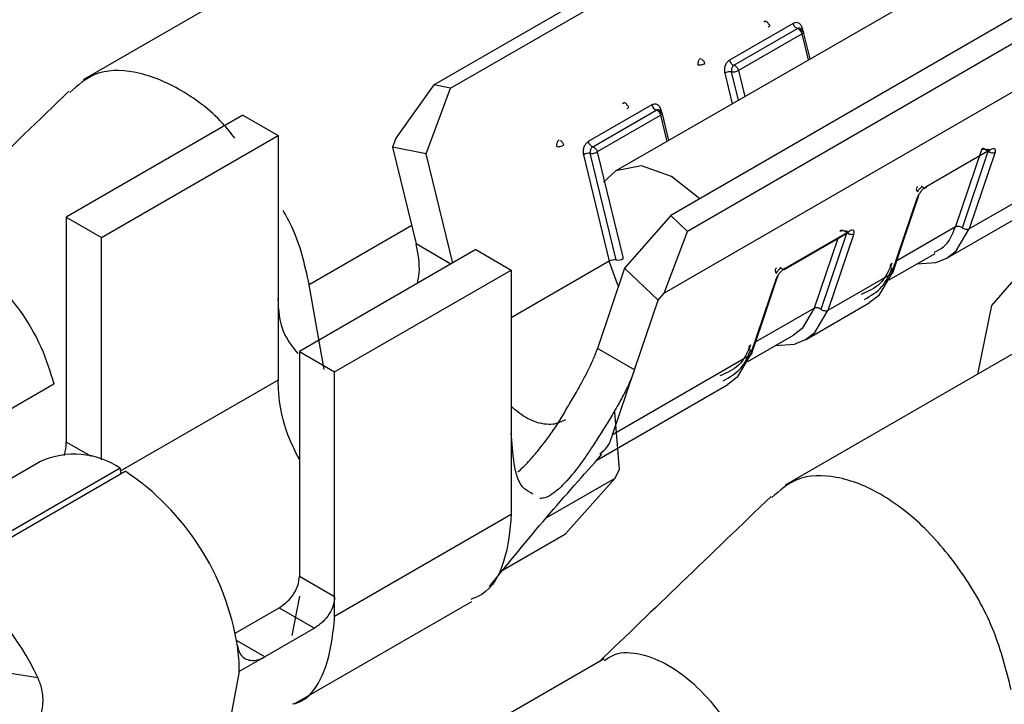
# Model space of a CAD drawing. Extents: x 897.4 to 914.4, y -8.5 to 2.5.
# Tile 21 of 36: x 906.2952 to 906.344, y -3.2262 to -3.1923. Entities that reach past the tile are written whole.
import ezdxf

# ---------------------------------------------------------------- set-up
doc = ezdxf.new("R2010")
doc.units = 0
doc.header["$LTSCALE"] = 4
doc.header["$MEASUREMENT"] = 0
doc.layers.get('0').update_dxf_attribs({"linetype": 'CONTINUOUS'})

msp = doc.modelspace()

# ---------------------------------------------------------------- linework, layer by layer
at = {"color": 7, "linetype": 'Continuous', "lineweight": 25}
for p, q in [((906.366527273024, -3.175660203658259), (906.324769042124, -3.199766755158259)), ((906.315742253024, -3.195502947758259), (906.336743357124, -3.18337929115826)), ((906.316574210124, -3.195669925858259), (906.337575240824, -3.183546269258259)), ((906.312383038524, -3.187161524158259), (906.2983650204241, -3.19525394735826)), ((906.348487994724, -3.189846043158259), (906.327486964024, -3.201969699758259)), ((906.349319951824, -3.19063961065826), (906.3283188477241, -3.202763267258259)), ((906.351197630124, -3.191950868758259), (906.327165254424, -3.205824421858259)), ((906.333552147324, -3.19245290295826), (906.330402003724, -3.19427143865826)), ((906.332163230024, -3.192397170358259), (906.332108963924, -3.19237579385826)), ((906.330622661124, -3.19452832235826), (906.333772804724, -3.192709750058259)), ((906.333993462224, -3.192966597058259), (906.3308432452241, -3.194785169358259)), ((906.333827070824, -3.19273112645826), (906.333772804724, -3.192709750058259)), ((906.334392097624, -3.194211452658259), (906.334055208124, -3.19282403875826)), ((906.315742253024, -3.195502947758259), (906.313864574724, -3.19814610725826)), ((906.316574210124, -3.195669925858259), (906.315742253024, -3.195502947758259)), ((906.315366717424, -3.198914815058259), (906.316574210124, -3.195669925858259)), ((906.325162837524, -3.196438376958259), (906.325108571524, -3.19641700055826)), ((906.326551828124, -3.196494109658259), (906.323401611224, -3.198312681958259)), ((906.323622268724, -3.198569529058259), (906.326772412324, -3.196750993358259)), ((906.326772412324, -3.196750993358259), (906.326826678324, -3.196772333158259)), ((906.327391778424, -3.198252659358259), (906.327054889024, -3.196865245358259)), ((906.306279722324, -3.197000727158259), (906.297529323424, -3.20205227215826)), ((906.306279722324, -3.197000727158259), (906.308029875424, -3.198011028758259)), ((906.326993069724, -3.197007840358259), (906.323842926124, -3.19882637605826)), ((906.299279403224, -3.203062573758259), (906.308029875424, -3.198011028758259)), ((906.308029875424, -3.198011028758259), (906.308029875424, -3.206094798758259)), ((906.313864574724, -3.19814610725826), (906.313702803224, -3.198580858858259)), ((906.315366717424, -3.198914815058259), (906.313702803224, -3.198580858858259)), ((906.313702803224, -3.198580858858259), (906.314869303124, -3.203384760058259)), ((906.316681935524, -3.204331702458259), (906.315366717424, -3.198914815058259)), ((906.324785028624, -3.204180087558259), (906.323501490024, -3.19889402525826)), ((906.323842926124, -3.19882637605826), (906.325126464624, -3.204112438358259)), ((906.3433244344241, -3.19872088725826), (906.340174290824, -3.20053942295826)), ((906.342883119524, -3.198725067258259), (906.3415995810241, -3.202529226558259)), ((906.341941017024, -3.202586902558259), (906.343224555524, -3.198782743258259)), ((906.349107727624, -3.198704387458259), (906.342282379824, -3.20264457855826)), ((906.343565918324, -3.198840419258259), (906.342282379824, -3.20264457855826)), ((906.3231601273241, -3.198961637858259), (906.324443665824, -3.204247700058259)), ((906.341173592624, -3.20409120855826), (906.348024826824, -3.200136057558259)), ((906.339899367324, -3.20050026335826), (906.3399536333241, -3.200541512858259)), ((906.338432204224, -3.20486724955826), (906.339715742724, -3.20106309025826)), ((906.339015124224, -3.203261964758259), (906.3397838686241, -3.200983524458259)), ((906.297529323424, -3.20205227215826), (906.297529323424, -3.21320999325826)), ((906.297529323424, -3.20205227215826), (906.299279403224, -3.203062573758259)), ((906.327486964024, -3.201969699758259), (906.325194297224, -3.204588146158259)), ((906.3283188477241, -3.202763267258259), (906.327486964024, -3.201969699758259)), ((906.327165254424, -3.205824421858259), (906.3283188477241, -3.202763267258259)), ((906.3363240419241, -3.202762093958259), (906.333173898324, -3.20458062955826)), ((906.334791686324, -3.203677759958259), (906.336281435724, -3.202817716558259)), ((906.299279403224, -3.214086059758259), (906.299279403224, -3.203062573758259)), ((906.336565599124, -3.202881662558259), (906.335282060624, -3.20668578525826)), ((906.338491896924, -3.20481265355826), (906.339015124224, -3.203261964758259)), ((906.317830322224, -3.20366874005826), (906.309079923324, -3.208720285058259)), ((906.317830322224, -3.20366874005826), (906.319580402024, -3.20467904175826)), ((906.333113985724, -3.204646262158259), (906.334791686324, -3.203677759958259)), ((906.338313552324, -3.20517073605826), (906.340593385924, -3.203854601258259)), ((906.310830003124, -3.209730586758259), (906.319580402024, -3.20467904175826)), ((906.319580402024, -3.20467904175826), (906.319580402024, -3.212762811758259)), ((906.325194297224, -3.204588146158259), (906.323850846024, -3.208569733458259)), ((906.326858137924, -3.206175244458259), (906.325194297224, -3.204588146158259)), ((906.332898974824, -3.204541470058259), (906.332953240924, -3.204582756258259)), ((906.3327153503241, -3.20510433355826), (906.331431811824, -3.208908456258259)), ((906.332014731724, -3.20730317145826), (906.332783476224, -3.20502473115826)), ((906.338432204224, -3.20486724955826), (906.335282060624, -3.20668578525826)), ((906.310316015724, -3.209613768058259), (906.309565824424, -3.205410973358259)), ((906.308029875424, -3.206094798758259), (906.308029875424, -3.210136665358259)), ((906.325691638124, -3.209632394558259), (906.326858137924, -3.206175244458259)), ((906.326858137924, -3.206175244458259), (906.327165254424, -3.205824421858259)), ((906.334173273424, -3.208132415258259), (906.337323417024, -3.206313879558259)), ((906.331491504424, -3.208853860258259), (906.332014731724, -3.20730317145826)), ((906.347181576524, -3.207250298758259), (906.333163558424, -3.215342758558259)), ((906.331313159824, -3.209211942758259), (906.333575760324, -3.20790578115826)), ((906.325691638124, -3.209632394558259), (906.323850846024, -3.208569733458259)), ((906.309079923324, -3.208720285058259), (906.310830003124, -3.209730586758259)), ((906.309079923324, -3.208720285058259), (906.309079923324, -3.21987800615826)), ((906.331431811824, -3.208908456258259), (906.324606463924, -3.21284864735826)), ((906.324606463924, -3.21284864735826), (906.325691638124, -3.209632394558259)), ((906.310830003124, -3.220888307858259), (906.310830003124, -3.209730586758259)), ((906.290084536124, -3.21425949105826), (906.2969098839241, -3.210319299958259)), ((906.3238206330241, -3.214108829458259), (906.330323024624, -3.210355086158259)), ((906.324942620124, -3.214575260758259), (906.324716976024, -3.211728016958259)), ((906.319580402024, -3.212762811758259), (906.319580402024, -3.21680467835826)), ((906.296246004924, -3.214176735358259), (906.290762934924, -3.21734205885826)), ((906.300203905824, -3.214510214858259), (906.291928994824, -3.21928716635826)), ((906.300203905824, -3.214510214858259), (906.300209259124, -3.21479701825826)), ((906.291928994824, -3.21957708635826), (906.300454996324, -3.214655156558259)), ((906.3247101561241, -3.215016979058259), (906.321298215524, -3.216986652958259)), ((906.322271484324, -3.217764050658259), (906.3247101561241, -3.215016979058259)), ((906.3247101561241, -3.215016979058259), (906.324942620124, -3.214575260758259)), ((906.319580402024, -3.21680467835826), (906.310830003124, -3.221856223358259)), ((906.3191820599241, -3.21954756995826), (906.322271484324, -3.217764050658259)), ((906.310830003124, -3.220888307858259), (906.309079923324, -3.21987800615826)), ((906.309079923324, -3.220845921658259), (906.308706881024, -3.222796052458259)), ((906.310830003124, -3.221856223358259), (906.310830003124, -3.220888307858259)), ((906.308864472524, -3.226172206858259), (906.317629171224, -3.22111244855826)), ((906.305895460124, -3.222684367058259), (906.308076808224, -3.221425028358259)), ((906.308076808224, -3.221425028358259), (906.309826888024, -3.222435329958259)), ((906.309826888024, -3.222435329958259), (906.307365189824, -3.22385651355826)), ((906.307365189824, -3.22385651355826), (906.306104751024, -3.22458419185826)), ((906.324191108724, -3.22395180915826), (906.317339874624, -3.22790692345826)), ((906.294349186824, -3.224607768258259), (906.296114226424, -3.224882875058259))]:
    msp.add_line(p, q, dxfattribs=at)
at = {"color": 8, "linetype": 'Continuous', "lineweight": 25}
for p, q in [((906.334307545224, -3.19426025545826), (906.333993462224, -3.192966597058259)), ((906.3340478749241, -3.192850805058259), (906.334010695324, -3.192697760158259)), ((906.3301605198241, -3.19492043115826), (906.330529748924, -3.196441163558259)), ((906.330843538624, -3.196259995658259), (906.330501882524, -3.19485278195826)), ((906.3308432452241, -3.194785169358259), (906.3311574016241, -3.196078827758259)), ((906.3270474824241, -3.196892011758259), (906.327010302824, -3.19673896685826)), ((906.327307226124, -3.198301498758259), (906.326993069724, -3.197007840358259)), ((906.314648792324, -3.202476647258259), (906.309565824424, -3.205410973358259)), ((906.338696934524, -3.204204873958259), (906.3415995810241, -3.202529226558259)), ((906.335764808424, -3.203115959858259), (906.334599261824, -3.20657043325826)), ((906.334940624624, -3.20662810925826), (906.336212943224, -3.202857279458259)), ((906.3165957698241, -3.20438145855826), (906.314869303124, -3.203384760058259)), ((906.324443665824, -3.204247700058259), (906.319580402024, -3.20705519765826)), ((906.331696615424, -3.208246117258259), (906.334599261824, -3.20657043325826)), ((906.308029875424, -3.210136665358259), (906.300206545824, -3.214652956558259)), ((906.298777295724, -3.213930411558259), (906.297529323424, -3.21320999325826)), ((906.307361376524, -3.223858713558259), (906.305966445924, -3.223053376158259))]:
    msp.add_line(p, q, dxfattribs=at)
at = {"color": 7, "linetype": 'Continuous', "lineweight": 25, "flags": 128}
for points in [[(906.328929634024, -3.201153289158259), (906.327524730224, -3.200039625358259), (906.326033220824, -3.19952120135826), (906.324768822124, -3.19976686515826), (906.324161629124, -3.200324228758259)], [(906.361076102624, -3.22070215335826), (906.360376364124, -3.216236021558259), (906.358383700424, -3.211641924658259), (906.3554014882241, -3.20761927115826), (906.351883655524, -3.204780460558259), (906.348365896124, -3.203557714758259), (906.3453836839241, -3.204137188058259), (906.343391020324, -3.20643058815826), (906.342693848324, -3.209841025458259)], [(906.339688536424, -3.204376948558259), (906.340628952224, -3.204313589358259), (906.3411752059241, -3.204090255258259)], [(906.338432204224, -3.20486724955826), (906.337785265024, -3.205956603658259), (906.337323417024, -3.206313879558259)], [(906.332688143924, -3.20841815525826), (906.333628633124, -3.20835483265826), (906.334174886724, -3.208131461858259)], [(906.331431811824, -3.208908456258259), (906.330784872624, -3.20999784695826), (906.330323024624, -3.210355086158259)], [(906.306104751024, -3.22458419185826), (906.305665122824, -3.22688257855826), (906.304413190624, -3.228323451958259), (906.304413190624, -3.228323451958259)]]:
    msp.add_lwpolyline(points, dxfattribs=at)
at = {"color": 8, "linetype": 'Continuous', "lineweight": 25, "flags": 128}
for points in [[(906.3411752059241, -3.204090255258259), (906.341635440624, -3.20373393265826), (906.342282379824, -3.20264457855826)], [(906.3248920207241, -3.20548401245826), (906.324841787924, -3.205377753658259), (906.324443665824, -3.204247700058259)], [(906.334599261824, -3.20657043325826), (906.334002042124, -3.20757600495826), (906.333575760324, -3.20790578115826)], [(906.334174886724, -3.208131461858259), (906.3346351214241, -3.207775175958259), (906.335282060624, -3.20668578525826)]]:
    msp.add_lwpolyline(points, dxfattribs=at)
at = {"color": 7, "linetype": 'Continuous', "lineweight": 25}
for centre, radius, start, end in [((906.333616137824, -3.193056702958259), 0.0003879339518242, 13.43081873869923, 57.06179252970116), ((906.330584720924, -3.194704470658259), 0.000180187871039, 59.22133532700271, 77.84486868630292), ((906.3304348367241, -3.195409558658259), 0.0005607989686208, 83.13362812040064, 119.2849707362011), ((906.326890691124, -3.196426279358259), 0.0003455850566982, 191.3193081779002, 249.9855733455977), ((906.326616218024, -3.197097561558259), 0.0003873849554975, 13.39172210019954, 57.09248036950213), ((906.323434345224, -3.19945056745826), 0.0005605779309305, 83.12071570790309, 119.2860395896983), ((906.323583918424, -3.19874645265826), 0.000181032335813, 59.2294819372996, 77.76968049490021), ((906.324717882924, -3.204736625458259), 0.0005605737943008, 83.12057765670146, 119.2861776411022), ((906.324852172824, -3.20362351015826), 0.0005606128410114, 263.1212059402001, 299.2926998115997), ((906.297930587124, -3.217837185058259), 0.0040294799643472, 55.65520395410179, 114.7124459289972), ((906.293328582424, -3.225335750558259), 0.0128398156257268, 9.06725362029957, 56.28758870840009), ((906.284798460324, -3.23011750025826), 0.0124678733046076, 24.82506013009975, 55.11629119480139), ((906.297322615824, -3.22461291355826), 0.0087821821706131, 0.1873834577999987, 8.516807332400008)]:
    msp.add_arc(centre, radius, start, end, dxfattribs=at)
at = {"color": 8, "linetype": 'Continuous', "lineweight": 25}
for centre, radius, start, end in [((906.343436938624, -3.198565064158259), 0.000304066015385, 226.7856170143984, 295.098958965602), ((906.339651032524, -3.200939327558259), 0.0001396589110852, 297.6031355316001, 6.445994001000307), ((906.336231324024, -3.202735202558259), 9.65388817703e-05, 301.2707876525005, 343.8260300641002), ((906.332650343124, -3.204980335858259), 0.0001400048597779, 297.6662943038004, 6.348329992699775)]:
    msp.add_arc(centre, radius, start, end, dxfattribs=at)
at = {"color": 7, "linetype": 'Continuous', "lineweight": 25}
for points, knots in [([(906.3323382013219, -3.192498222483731), (906.3323324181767, -3.192479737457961), (906.3323221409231, -3.192446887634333), (906.3322921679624, -3.192401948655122), (906.3322531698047, -3.192368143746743), (906.3322061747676, -3.192353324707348), (906.332156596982, -3.192352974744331), (906.332126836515, -3.192367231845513), (906.3321089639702, -3.192375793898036)], [0, 0, 0, 0, 0.1887412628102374, 0.3354129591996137, 0.5243308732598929, 0.6816101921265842, 0.8087921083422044, 1, 1, 1, 1]), ([(906.3323295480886, -3.192632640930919), (906.3323484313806, -3.192620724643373), (906.3323797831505, -3.192600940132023), (906.3324128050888, -3.192554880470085), (906.3323874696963, -3.192508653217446), (906.3323566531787, -3.19250212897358), (906.3323382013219, -3.192498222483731)], [0, 0, 0, 0, 0.3342412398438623, 0.5549379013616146, 0.7335123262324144, 1, 1, 1, 1]), ([(906.3340106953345, -3.192697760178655), (906.3339907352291, -3.192641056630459), (906.3339624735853, -3.192560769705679), (906.3338915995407, -3.192478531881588), (906.333814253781, -3.192425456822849), (906.3336907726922, -3.192397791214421), (906.3335998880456, -3.192433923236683), (906.3335521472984, -3.192452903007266)], [0, 0, 0, 0, 0.292520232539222, 0.4141813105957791, 0.5272843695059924, 0.7516874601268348, 1, 1, 1, 1]), ([(906.3337728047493, -3.192709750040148), (906.3337493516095, -3.192701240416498), (906.3336978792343, -3.192682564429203), (906.3336353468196, -3.192620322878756), (906.3335816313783, -3.192543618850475), (906.3335619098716, -3.192482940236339), (906.3335521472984, -3.192452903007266)], [0, 0, 0, 0, 0.2099213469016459, 0.4607123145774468, 0.7330409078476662, 1, 1, 1, 1]), ([(906.3340020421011, -3.192832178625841), (906.3339962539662, -3.192813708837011), (906.3339859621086, -3.192780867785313), (906.3339560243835, -3.192735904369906), (906.3339170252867, -3.192702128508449), (906.333870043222, -3.192687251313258), (906.3338204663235, -3.192686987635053), (906.3337906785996, -3.192701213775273), (906.3337728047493, -3.192709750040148)], [0, 0, 0, 0, 0.1886369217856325, 0.335414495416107, 0.5243403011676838, 0.6813982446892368, 0.8088259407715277, 1, 1, 1, 1]), ([(906.3340106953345, -3.192697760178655), (906.333991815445, -3.192709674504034), (906.3339604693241, -3.192729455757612), (906.333927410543, -3.192775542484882), (906.333952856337, -3.192821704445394), (906.3339836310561, -3.192828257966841), (906.3340020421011, -3.192832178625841)], [0, 0, 0, 0, 0.334299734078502, 0.5550350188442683, 0.7337986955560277, 1, 1, 1, 1]), ([(906.3340020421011, -3.192832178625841), (906.3340204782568, -3.192836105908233), (906.3340512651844, -3.192842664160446), (906.3340767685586, -3.192888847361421), (906.3340436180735, -3.192934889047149), (906.3340123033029, -3.19295468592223), (906.3339934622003, -3.192966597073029)], [0, 0, 0, 0, 0.2665568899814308, 0.4451290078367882, 0.6661517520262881, 1, 1, 1, 1]), ([(906.3289587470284, -3.194194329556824), (906.3289403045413, -3.194207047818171), (906.3289084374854, -3.194229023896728), (906.3288736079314, -3.194277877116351), (906.3288476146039, -3.194334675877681), (906.3288310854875, -3.194396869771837), (906.3288276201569, -3.194460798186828), (906.3288344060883, -3.194498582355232), (906.3288380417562, -3.194518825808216)], [0, 0, 0, 0, 0.1809326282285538, 0.312636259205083, 0.482508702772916, 0.6882504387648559, 0.8329753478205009, 1, 1, 1, 1]), ([(906.3291794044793, -3.194451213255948), (906.3291532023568, -3.194464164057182), (906.3290981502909, -3.19449137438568), (906.3290085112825, -3.194514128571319), (906.3289201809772, -3.194527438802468), (906.3288637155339, -3.194521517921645), (906.3288380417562, -3.194518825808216)], [0, 0, 0, 0, 0.2474089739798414, 0.5198195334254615, 0.7816709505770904, 1, 1, 1, 1]), ([(906.3291794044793, -3.194451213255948), (906.3291720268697, -3.194427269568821), (906.3291570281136, -3.194378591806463), (906.3291178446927, -3.194313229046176), (906.3290709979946, -3.194255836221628), (906.3290317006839, -3.194228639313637), (906.3290130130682, -3.194215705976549)], [0, 0, 0, 0, 0.2538926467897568, 0.5161663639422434, 0.7699156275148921, 1, 1, 1, 1]), ([(906.3304020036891, -3.194271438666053), (906.3303549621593, -3.194308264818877), (906.3302847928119, -3.194363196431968), (906.3302200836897, -3.194463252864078), (906.3301713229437, -3.194574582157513), (906.3301369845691, -3.194730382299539), (906.3301526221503, -3.194856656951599), (906.3301605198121, -3.194920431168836)], [0, 0, 0, 0, 0.2419685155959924, 0.3609315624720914, 0.4826012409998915, 0.7386910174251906, 1, 1, 1, 1]), ([(906.3304020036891, -3.194271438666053), (906.3304117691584, -3.194301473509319), (906.3304314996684, -3.194362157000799), (906.3304851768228, -3.194438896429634), (906.3305477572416, -3.194501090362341), (906.3305992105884, -3.194519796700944), (906.3306226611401, -3.194528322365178)], [0, 0, 0, 0, 0.2669435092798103, 0.539342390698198, 0.7900491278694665, 1, 1, 1, 1]), ([(906.3306226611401, -3.194528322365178), (906.330604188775, -3.194541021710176), (906.3305722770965, -3.194562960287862), (906.3305374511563, -3.194611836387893), (906.33051145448, -3.194668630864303), (906.3304949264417, -3.194730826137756), (906.330491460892, -3.194794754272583), (906.3304982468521, -3.194832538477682), (906.3305018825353, -3.194852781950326)], [0, 0, 0, 0, 0.1810098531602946, 0.3127010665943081, 0.4825574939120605, 0.6882798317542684, 0.832991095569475, 1, 1, 1, 1]), ([(906.3058873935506, -3.198145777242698), (906.3056901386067, -3.197894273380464), (906.304921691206, -3.196914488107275), (906.3032482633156, -3.195689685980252), (906.3010809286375, -3.194761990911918), (906.29898214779, -3.194738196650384), (906.2980916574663, -3.195527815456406), (906.2977013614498, -3.195873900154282)], [0, 0, 0, 0, 0.1002478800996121, 0.3905363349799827, 0.6363046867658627, 0.8405947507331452, 1, 1, 1, 1]), ([(906.3305018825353, -3.194852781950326), (906.330527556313, -3.194855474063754), (906.3305840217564, -3.194861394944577), (906.3306723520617, -3.19484808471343), (906.3307619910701, -3.194825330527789), (906.3308170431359, -3.194798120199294), (906.3308432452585, -3.19478516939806)], [0, 0, 0, 0, 0.2183290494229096, 0.4801804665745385, 0.7525910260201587, 1, 1, 1, 1]), ([(906.3306769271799, -3.194549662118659), (906.330695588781, -3.194562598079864), (906.3307348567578, -3.194589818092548), (906.3307816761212, -3.194647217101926), (906.3308208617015, -3.194712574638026), (906.330835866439, -3.194761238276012), (906.3308432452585, -3.19478516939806)], [0, 0, 0, 0, 0.2299372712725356, 0.4838369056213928, 0.7461685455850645, 1, 1, 1, 1]), ([(906.297662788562, -3.195812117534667), (906.2961835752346, -3.197238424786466), (906.2933459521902, -3.199974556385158), (906.2905010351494, -3.202703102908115), (906.2891391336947, -3.204009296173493)], [0, 0, 0, 0, 0.5212860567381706, 1, 1, 1, 1]), ([(906.3253378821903, -3.196539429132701), (906.3253321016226, -3.196520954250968), (906.3253218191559, -3.196488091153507), (906.3252917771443, -3.19644318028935), (906.3252527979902, -3.196409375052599), (906.3252058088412, -3.196394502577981), (906.3251562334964, -3.196394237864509), (906.3251264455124, -3.1964084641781), (906.3251085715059, -3.196417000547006)], [0, 0, 0, 0, 0.1886119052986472, 0.3355026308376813, 0.5244033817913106, 0.6814404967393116, 0.8088512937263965, 1, 1, 1, 1]), ([(906.3270103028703, -3.196738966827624), (906.3269903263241, -3.196682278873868), (906.3269620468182, -3.196602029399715), (906.326891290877, -3.196519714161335), (906.3268138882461, -3.19646670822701), (906.3266904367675, -3.19643903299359), (906.3265995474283, -3.196475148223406), (906.3265518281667, -3.196494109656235)], [0, 0, 0, 0, 0.2925575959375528, 0.4141548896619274, 0.5272384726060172, 0.7517879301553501, 1, 1, 1, 1]), ([(906.3253292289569, -3.19667388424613), (906.3253481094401, -3.196661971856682), (906.3253794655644, -3.196642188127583), (906.3254125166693, -3.196596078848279), (906.3253870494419, -3.1965499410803), (906.3253562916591, -3.196543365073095), (906.3253378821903, -3.196539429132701)], [0, 0, 0, 0, 0.3342776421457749, 0.5551580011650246, 0.7337485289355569, 1, 1, 1, 1]), ([(906.3270017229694, -3.196873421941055), (906.3269959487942, -3.196854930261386), (906.3269856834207, -3.196822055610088), (906.3269555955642, -3.196777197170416), (906.3269167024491, -3.196743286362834), (906.3268696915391, -3.196728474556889), (906.326820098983, -3.196728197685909), (906.3267903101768, -3.196742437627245), (906.3267724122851, -3.19675099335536)], [0, 0, 0, 0, 0.1886941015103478, 0.3354618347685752, 0.5242244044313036, 0.6814644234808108, 0.8086155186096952, 1, 1, 1, 1]), ([(906.3270103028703, -3.196738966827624), (906.3269914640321, -3.196750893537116), (906.3269601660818, -3.196770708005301), (906.3269269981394, -3.196816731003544), (906.3269524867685, -3.196862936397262), (906.3269832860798, -3.196869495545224), (906.3270017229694, -3.196873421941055)], [0, 0, 0, 0, 0.3339200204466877, 0.5547588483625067, 0.7334725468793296, 1, 1, 1, 1]), ([(906.3270017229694, -3.196873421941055), (906.3270201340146, -3.196877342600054), (906.3270509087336, -3.196883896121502), (906.3270763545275, -3.196930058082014), (906.3270432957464, -3.196976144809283), (906.3270119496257, -3.196995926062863), (906.3269930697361, -3.19700784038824)], [0, 0, 0, 0, 0.2662013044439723, 0.4449649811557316, 0.6657002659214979, 1, 1, 1, 1]), ([(906.3219584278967, -3.198235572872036), (906.3219399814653, -3.198248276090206), (906.3219081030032, -3.198270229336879), (906.3218733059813, -3.198319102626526), (906.3218471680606, -3.198375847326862), (906.3218308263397, -3.198438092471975), (906.3218271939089, -3.198502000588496), (906.3218340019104, -3.198539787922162), (906.3218376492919, -3.198560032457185)], [0, 0, 0, 0, 0.1808738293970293, 0.3125796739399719, 0.4825398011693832, 0.6882357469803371, 0.832972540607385, 1, 1, 1, 1]), ([(906.3220126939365, -3.198256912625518), (906.3220313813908, -3.198269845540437), (906.3220706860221, -3.198297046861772), (906.3221175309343, -3.198354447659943), (906.3221566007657, -3.198419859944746), (906.3221716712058, -3.198468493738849), (906.3221790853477, -3.198492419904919)], [0, 0, 0, 0, 0.2300992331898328, 0.483959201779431, 0.7461255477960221, 1, 1, 1, 1]), ([(906.3234016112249, -3.198312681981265), (906.3233545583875, -3.198349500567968), (906.3232843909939, -3.198404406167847), (906.3232197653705, -3.19850448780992), (906.3231709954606, -3.1986157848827), (906.3231366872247, -3.198771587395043), (906.3231522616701, -3.198897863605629), (906.3231601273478, -3.198961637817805)], [0, 0, 0, 0, 0.2419935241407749, 0.3608720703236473, 0.4825543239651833, 0.7386705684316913, 1, 1, 1, 1]), ([(906.3234016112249, -3.198312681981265), (906.3234113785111, -3.198342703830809), (906.3234311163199, -3.198403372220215), (906.3234847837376, -3.198480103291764), (906.323547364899, -3.198542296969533), (906.3235988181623, -3.198561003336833), (906.3236222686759, -3.198569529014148)], [0, 0, 0, 0, 0.2668723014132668, 0.5392976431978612, 0.7900287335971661, 1, 1, 1, 1]), ([(906.3218376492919, -3.198560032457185), (906.3218633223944, -3.198562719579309), (906.3219198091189, -3.198568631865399), (906.3220081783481, -3.198555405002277), (906.3220978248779, -3.198532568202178), (906.3221528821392, -3.198505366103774), (906.3221790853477, -3.198492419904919)], [0, 0, 0, 0, 0.2182807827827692, 0.4802678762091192, 0.7526457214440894, 1, 1, 1, 1]), ([(906.3236222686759, -3.198569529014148), (906.323603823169, -3.198582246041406), (906.3235719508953, -3.198604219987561), (906.3235371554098, -3.19865308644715), (906.3235109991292, -3.198709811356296), (906.3234946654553, -3.198772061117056), (906.3234910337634, -3.198835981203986), (906.3234978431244, -3.198873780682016), (906.3235014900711, -3.198894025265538)], [0, 0, 0, 0, 0.18092278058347, 0.3126192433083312, 0.4824772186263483, 0.6881585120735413, 0.8329844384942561, 1, 1, 1, 1]), ([(906.3235014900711, -3.198894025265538), (906.3235271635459, -3.198896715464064), (906.3235836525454, -3.198902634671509), (906.3236720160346, -3.198889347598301), (906.323761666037, -3.198866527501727), (906.3238167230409, -3.198839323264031), (906.3238429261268, -3.198826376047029)], [0, 0, 0, 0, 0.2182780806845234, 0.4802743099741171, 0.7526487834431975, 1, 1, 1, 1]), ([(906.3236765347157, -3.198590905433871), (906.3236952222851, -3.198603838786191), (906.3237345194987, -3.198631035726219), (906.3237813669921, -3.198688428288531), (906.323820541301, -3.198753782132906), (906.323835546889, -3.19880244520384), (906.3238429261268, -3.198826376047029)], [0, 0, 0, 0, 0.2301113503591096, 0.483890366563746, 0.7461948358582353, 1, 1, 1, 1]), ([(906.3430495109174, -3.198681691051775), (906.3430319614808, -3.198673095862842), (906.3429996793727, -3.198657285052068), (906.3429471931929, -3.198656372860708), (906.3429031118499, -3.198680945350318), (906.3428899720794, -3.198709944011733), (906.3428831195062, -3.198725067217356)], [0, 0, 0, 0, 0.2901213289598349, 0.5336768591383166, 0.7568059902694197, 1, 1, 1, 1]), ([(906.3432245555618, -3.198782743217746), (906.3431998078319, -3.198763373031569), (906.343149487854, -3.198723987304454), (906.343057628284, -3.198696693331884), (906.3429643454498, -3.198691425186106), (906.3429092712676, -3.198714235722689), (906.3428831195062, -3.198725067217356)], [0, 0, 0, 0, 0.2548025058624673, 0.5180942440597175, 0.7711689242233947, 1, 1, 1, 1]), ([(906.3431037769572, -3.1987229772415), (906.343120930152, -3.198714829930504), (906.3431470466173, -3.198702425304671), (906.3431836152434, -3.19869368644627), (906.343213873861, -3.198695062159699), (906.3432327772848, -3.198718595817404), (906.3432341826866, -3.198750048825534), (906.343228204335, -3.198770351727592), (906.3432245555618, -3.198782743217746)], [0, 0, 0, 0, 0.2759929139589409, 0.4202108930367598, 0.5515159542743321, 0.6920627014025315, 0.8120563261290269, 1, 1, 1, 1]), ([(906.343324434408, -3.198720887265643), (906.3433153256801, -3.198739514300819), (906.3432975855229, -3.198775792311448), (906.3432327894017, -3.198794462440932), (906.3431642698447, -3.198773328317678), (906.3431252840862, -3.198740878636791), (906.3431037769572, -3.1987229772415)], [0, 0, 0, 0, 0.2231774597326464, 0.4346603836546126, 0.6881211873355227, 1, 1, 1, 1]), ([(906.3435659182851, -3.198840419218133), (906.3435757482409, -3.198803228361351), (906.3435888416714, -3.198753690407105), (906.343570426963, -3.198692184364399), (906.3435254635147, -3.198658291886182), (906.3434317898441, -3.198667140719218), (906.3433650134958, -3.198700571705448), (906.343324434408, -3.198720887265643)], [0, 0, 0, 0, 0.275191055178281, 0.3665525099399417, 0.4491658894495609, 0.6652655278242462, 1, 1, 1, 1]), ([(906.3397329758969, -3.200543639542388), (906.3397126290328, -3.200558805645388), (906.3396730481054, -3.200588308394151), (906.3396514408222, -3.200663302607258), (906.3396697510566, -3.200741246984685), (906.3397054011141, -3.200781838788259), (906.3397243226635, -3.200803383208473)], [0, 0, 0, 0, 0.2440167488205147, 0.4746878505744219, 0.7211864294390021, 1, 1, 1, 1]), ([(906.3401742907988, -3.200539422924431), (906.3401229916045, -3.200573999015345), (906.3400464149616, -3.200625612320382), (906.3399562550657, -3.20070900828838), (906.3398743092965, -3.200797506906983), (906.3397855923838, -3.20091170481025), (906.3397380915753, -3.2010146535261), (906.3397157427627, -3.201063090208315)], [0, 0, 0, 0, 0.2620401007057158, 0.3911591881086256, 0.5200563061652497, 0.7741897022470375, 1, 1, 1, 1]), ([(906.3397243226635, -3.200803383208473), (906.3397306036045, -3.200788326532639), (906.3397429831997, -3.200758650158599), (906.3397738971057, -3.200711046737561), (906.3398105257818, -3.20066099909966), (906.3398561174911, -3.200617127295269), (906.3399024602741, -3.200577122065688), (906.3399350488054, -3.200554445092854), (906.3399536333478, -3.200541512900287)], [0, 0, 0, 0, 0.138193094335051, 0.2723755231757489, 0.4805634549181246, 0.6632519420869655, 0.8079597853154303, 1, 1, 1, 1]), ([(906.3399536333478, -3.200541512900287), (906.339975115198, -3.200559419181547), (906.3400140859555, -3.200591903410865), (906.3400826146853, -3.200612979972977), (906.3401474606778, -3.20059437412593), (906.3401651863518, -3.200558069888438), (906.3401742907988, -3.200539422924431)], [0, 0, 0, 0, 0.3116204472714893, 0.5653183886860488, 0.7767342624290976, 1, 1, 1, 1]), ([(906.3095658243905, -3.205410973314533), (906.3093519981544, -3.204426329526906), (906.3090718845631, -3.203136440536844), (906.3084265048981, -3.20199698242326), (906.3082737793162, -3.201727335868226)], [0, 0, 0, 0, 0.7633554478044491, 1, 1, 1, 1]), ([(906.3358828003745, -3.202766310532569), (906.3358896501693, -3.202751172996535), (906.3359027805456, -3.202722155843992), (906.3359468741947, -3.202697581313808), (906.3359993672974, -3.202698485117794), (906.3360316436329, -3.202714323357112), (906.3360491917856, -3.202722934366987)], [0, 0, 0, 0, 0.2432968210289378, 0.4663758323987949, 0.7098766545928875, 1, 1, 1, 1]), ([(906.3362241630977, -3.202823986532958), (906.3361994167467, -3.202804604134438), (906.3361491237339, -3.202765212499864), (906.3360572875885, -3.202737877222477), (906.3359640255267, -3.202732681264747), (906.3359089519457, -3.202755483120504), (906.3358828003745, -3.202766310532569)], [0, 0, 0, 0, 0.2548936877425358, 0.5180307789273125, 0.7711379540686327, 1, 1, 1, 1]), ([(906.336103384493, -3.202764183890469), (906.3361205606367, -3.202756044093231), (906.3361467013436, -3.202743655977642), (906.3361832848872, -3.202734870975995), (906.336213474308, -3.202736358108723), (906.3362325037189, -3.202759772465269), (906.3362337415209, -3.202791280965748), (906.3362277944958, -3.202811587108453), (906.3362241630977, -3.202823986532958)], [0, 0, 0, 0, 0.2762576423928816, 0.4204418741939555, 0.5513871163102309, 0.6919970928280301, 0.8119259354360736, 1, 1, 1, 1]), ([(906.3362241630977, -3.202823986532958), (906.3362489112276, -3.2028433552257), (906.3362992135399, -3.202882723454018), (906.3363910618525, -3.202910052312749), (906.3364843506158, -3.202915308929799), (906.3365394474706, -3.202892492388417), (906.3365655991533, -3.202881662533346)], [0, 0, 0, 0, 0.2548000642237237, 0.5178990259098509, 0.7711711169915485, 1, 1, 1, 1]), ([(906.3365655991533, -3.202881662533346), (906.3365754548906, -3.202844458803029), (906.3365885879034, -3.202794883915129), (906.3365700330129, -3.202733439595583), (906.3365251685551, -3.202699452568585), (906.3364314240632, -3.202708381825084), (906.3363646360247, -3.202741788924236), (906.3363240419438, -3.202762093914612)], [0, 0, 0, 0, 0.2751435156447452, 0.3666355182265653, 0.4490951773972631, 0.6651574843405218, 1, 1, 1, 1]), ([(906.340539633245, -3.203801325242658), (906.3407038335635, -3.203722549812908), (906.3412276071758, -3.203471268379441), (906.3414481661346, -3.202912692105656), (906.3415995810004, -3.202529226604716)], [0, 0, 0, 0, 0.3134948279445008, 1, 1, 1, 1]), ([(906.3415995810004, -3.202529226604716), (906.341625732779, -3.202518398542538), (906.3416808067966, -3.202495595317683), (906.3417740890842, -3.20250080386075), (906.3418659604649, -3.202528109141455), (906.3419162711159, -3.202567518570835), (906.3419410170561, -3.202586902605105)], [0, 0, 0, 0, 0.2288185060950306, 0.4818775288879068, 0.7451548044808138, 1, 1, 1, 1]), ([(906.3422823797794, -3.202644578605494), (906.342256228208, -3.202655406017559), (906.3422011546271, -3.202678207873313), (906.3421078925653, -3.202673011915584), (906.3420160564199, -3.202645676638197), (906.3419657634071, -3.202606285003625), (906.3419410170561, -3.202586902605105)], [0, 0, 0, 0, 0.2288620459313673, 0.4819692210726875, 0.7451063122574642, 1, 1, 1, 1]), ([(906.2894061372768, -3.203946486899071), (906.2895696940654, -3.203835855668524), (906.2900889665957, -3.203484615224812), (906.2912964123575, -3.203596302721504), (906.2926902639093, -3.204171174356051), (906.2940797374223, -3.205263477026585), (906.2953122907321, -3.206725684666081), (906.2963263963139, -3.208433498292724), (906.2967175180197, -3.209697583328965), (906.2969098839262, -3.210319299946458)], [0, 0, 0, 0, 0.0528454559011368, 0.1677777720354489, 0.3046978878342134, 0.4646800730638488, 0.6411278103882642, 0.8234954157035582, 1, 1, 1, 1]), ([(906.3149291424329, -3.205343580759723), (906.3149643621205, -3.205171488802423), (906.3150969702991, -3.204523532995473), (906.3149657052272, -3.203866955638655), (906.3148693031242, -3.203384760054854)], [0, 0, 0, 0, 0.2655921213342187, 1, 1, 1, 1]), ([(906.3327325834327, -3.204584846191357), (906.3327122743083, -3.204600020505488), (906.3326727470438, -3.204629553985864), (906.3326510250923, -3.204704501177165), (906.3326693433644, -3.204782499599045), (906.3327050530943, -3.204823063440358), (906.3327240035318, -3.204844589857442)], [0, 0, 0, 0, 0.2438266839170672, 0.4745552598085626, 0.7211570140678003, 1, 1, 1, 1]), ([(906.3331738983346, -3.204580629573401), (906.3331226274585, -3.20461521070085), (906.3330460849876, -3.204666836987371), (906.3329559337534, -3.204750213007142), (906.3328739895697, -3.20483873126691), (906.3327851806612, -3.204952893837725), (906.3327376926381, -3.205055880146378), (906.3327153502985, -3.205104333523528)], [0, 0, 0, 0, 0.2619497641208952, 0.3910657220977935, 0.5199597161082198, 0.7741488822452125, 1, 1, 1, 1]), ([(906.3327240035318, -3.204844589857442), (906.3327302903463, -3.204829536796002), (906.3327426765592, -3.204799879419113), (906.3327734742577, -3.20475223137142), (906.3328101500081, -3.204702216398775), (906.3328557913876, -3.204658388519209), (906.3329021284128, -3.204618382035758), (906.332934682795, -3.204595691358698), (906.3329532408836, -3.204582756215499)], [0, 0, 0, 0, 0.1382224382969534, 0.2723243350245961, 0.4804739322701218, 0.6633483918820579, 0.8080869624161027, 1, 1, 1, 1]), ([(906.3329532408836, -3.204582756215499), (906.3329747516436, -3.204600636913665), (906.3330137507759, -3.204633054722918), (906.3330822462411, -3.204654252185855), (906.3331470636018, -3.204635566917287), (906.3331647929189, -3.204599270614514), (906.3331738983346, -3.204580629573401)], [0, 0, 0, 0, 0.3117780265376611, 0.5652553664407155, 0.7767240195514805, 1, 1, 1, 1]), ([(906.3384494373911, -3.204347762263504), (906.338286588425, -3.204719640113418), (906.3379744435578, -3.205432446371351), (906.3372633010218, -3.205740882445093), (906.3369231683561, -3.205888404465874)], [0, 0, 0, 0, 0.5217095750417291, 1, 1, 1, 1]), ([(906.3370869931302, -3.206136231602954), (906.3374070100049, -3.205952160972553), (906.3380306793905, -3.205593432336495), (906.3383065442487, -3.204930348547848), (906.3384408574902, -3.20460750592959)], [0, 0, 0, 0, 0.5131194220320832, 1, 1, 1, 1]), ([(906.3384408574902, -3.20460750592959), (906.3384219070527, -3.204585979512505), (906.3383861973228, -3.204545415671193), (906.3383678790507, -3.204467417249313), (906.3383896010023, -3.204392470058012), (906.3384291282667, -3.204362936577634), (906.3384494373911, -3.204347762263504)], [0, 0, 0, 0, 0.2788429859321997, 0.5254447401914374, 0.7561733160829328, 1, 1, 1, 1]), ([(906.3384408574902, -3.20460750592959), (906.3384597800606, -3.204629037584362), (906.3384954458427, -3.204669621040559), (906.33851373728, -3.204747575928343), (906.3384921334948, -3.204822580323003), (906.3384525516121, -3.204852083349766), (906.3384322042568, -3.204867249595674)], [0, 0, 0, 0, 0.2787108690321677, 0.5253219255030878, 0.7559882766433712, 1, 1, 1, 1]), ([(906.3090170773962, -3.208818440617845), (906.3087399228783, -3.208469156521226), (906.308112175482, -3.207678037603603), (906.3080593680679, -3.206662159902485), (906.3080298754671, -3.206094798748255)], [0, 0, 0, 0, 0.4415064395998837, 1, 1, 1, 1]), ([(906.3345992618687, -3.206570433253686), (906.3346254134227, -3.206559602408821), (906.3346804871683, -3.206536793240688), (906.3347737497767, -3.206542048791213), (906.3348655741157, -3.206569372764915), (906.3349158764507, -3.206608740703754), (906.3349406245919, -3.206628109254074)], [0, 0, 0, 0, 0.2288746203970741, 0.481997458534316, 0.7451490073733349, 1, 1, 1, 1]), ([(906.3352820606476, -3.206685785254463), (906.335255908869, -3.206696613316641), (906.3352008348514, -3.206719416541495), (906.3351075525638, -3.206714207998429), (906.335015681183, -3.206686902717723), (906.3349653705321, -3.206647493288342), (906.3349406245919, -3.206628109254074)], [0, 0, 0, 0, 0.2288185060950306, 0.4818775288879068, 0.7451548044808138, 1, 1, 1, 1]), ([(906.3199035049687, -3.21469284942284), (906.3199801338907, -3.21462724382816), (906.3201704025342, -3.214464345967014), (906.3204695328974, -3.214144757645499), (906.3208341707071, -3.213728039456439), (906.321232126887, -3.213232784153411), (906.3216489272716, -3.212671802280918), (906.3220426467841, -3.212054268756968), (906.3224266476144, -3.211398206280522), (906.3227897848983, -3.21077821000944), (906.3231144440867, -3.210193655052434), (906.3233966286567, -3.209648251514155), (906.3236505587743, -3.209112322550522), (906.3237861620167, -3.208744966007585), (906.3238508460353, -3.208569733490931)], [0, 0, 0, 0, 0.0412102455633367, 0.1023245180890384, 0.1786357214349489, 0.2675869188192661, 0.3619319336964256, 0.4641517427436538, 0.5667368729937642, 0.6726663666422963, 0.7578408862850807, 0.8400078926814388, 0.9236822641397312, 1, 1, 1, 1]), ([(906.3314491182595, -3.208389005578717), (906.3312862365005, -3.208760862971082), (906.3309740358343, -3.209473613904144), (906.3302629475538, -3.209782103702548), (906.3299228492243, -3.209929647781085)], [0, 0, 0, 0, 0.5217213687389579, 1, 1, 1, 1]), ([(906.330086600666, -3.210177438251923), (906.3304066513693, -3.209993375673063), (906.3310303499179, -3.209634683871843), (906.331306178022, -3.208971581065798), (906.331440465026, -3.208648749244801)], [0, 0, 0, 0, 0.5131496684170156, 1, 1, 1, 1]), ([(906.331440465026, -3.208648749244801), (906.3314215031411, -3.208627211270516), (906.3313857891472, -3.208586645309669), (906.3313676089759, -3.208508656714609), (906.3313891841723, -3.20843367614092), (906.3314287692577, -3.208404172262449), (906.3314491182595, -3.208389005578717)], [0, 0, 0, 0, 0.2789307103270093, 0.5253554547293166, 0.7560055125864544, 1, 1, 1, 1]), ([(906.331440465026, -3.208648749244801), (906.3314594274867, -3.208670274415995), (906.331495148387, -3.208710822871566), (906.33151331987, -3.208788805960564), (906.3314917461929, -3.20886378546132), (906.3314521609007, -3.208893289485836), (906.3314318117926, -3.208908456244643)], [0, 0, 0, 0, 0.278860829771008, 0.5253094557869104, 0.7559818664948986, 1, 1, 1, 1]), ([(906.3256916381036, -3.209632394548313), (906.3256231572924, -3.209816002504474), (906.3254752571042, -3.21021254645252), (906.325181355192, -3.210810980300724), (906.3248293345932, -3.211458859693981), (906.3244445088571, -3.21210746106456), (906.3240419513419, -3.212754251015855), (906.3236588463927, -3.213347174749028), (906.3232948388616, -3.213905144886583), (906.3229476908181, -3.214393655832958), (906.3226022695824, -3.214829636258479), (906.3222510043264, -3.215229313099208), (906.3218964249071, -3.215581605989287), (906.321558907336, -3.21583912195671), (906.3212622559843, -3.215991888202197), (906.3210838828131, -3.215999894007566), (906.3210014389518, -3.216003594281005)], [0, 0, 0, 0, 0.0724957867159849, 0.1565714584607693, 0.2464518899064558, 0.3454164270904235, 0.4356538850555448, 0.5284288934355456, 0.6067052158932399, 0.6822252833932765, 0.7501683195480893, 0.8124693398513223, 0.8791863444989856, 0.9345896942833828, 0.9697674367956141, 1, 1, 1, 1]), ([(906.309079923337, -3.214078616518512), (906.3088785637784, -3.21367372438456), (906.3083609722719, -3.212632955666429), (906.3080640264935, -3.21126669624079), (906.3080362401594, -3.210347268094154), (906.3080298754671, -3.2101366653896)], [0, 0, 0, 0, 0.3292616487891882, 0.8463617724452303, 1, 1, 1, 1]), ([(906.3222685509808, -3.212111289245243), (906.3220678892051, -3.212205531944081), (906.3217331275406, -3.212362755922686), (906.3210288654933, -3.212314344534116), (906.3202836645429, -3.212047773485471), (906.3198062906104, -3.211635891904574), (906.3195804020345, -3.211440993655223)], [0, 0, 0, 0, 0.2195536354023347, 0.3662787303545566, 0.7001294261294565, 1, 1, 1, 1]), ([(906.3206598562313, -3.215786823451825), (906.3205117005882, -3.215707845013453), (906.3199591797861, -3.215413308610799), (906.3196814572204, -3.214188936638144), (906.3196154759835, -3.213257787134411), (906.3195804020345, -3.2127628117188)], [0, 0, 0, 0, 0.1464858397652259, 0.5462935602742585, 1, 1, 1, 1]), ([(906.3239791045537, -3.213795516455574), (906.324112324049, -3.213684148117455), (906.324413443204, -3.213432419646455), (906.3245373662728, -3.213057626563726), (906.324606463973, -3.212848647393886)], [0, 0, 0, 0, 0.4424145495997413, 1, 1, 1, 1]), ([(906.2974203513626, -3.213880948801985), (906.29744562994, -3.213797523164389), (906.2975117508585, -3.213579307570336), (906.2975226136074, -3.213351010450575), (906.2975293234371, -3.213209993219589)], [0, 0, 0, 0, 0.3823083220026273, 1, 1, 1, 1]), ([(906.3185093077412, -3.220361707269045), (906.3194467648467, -3.219209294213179), (906.3212549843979, -3.216986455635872), (906.3231603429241, -3.214846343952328), (906.3240778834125, -3.213815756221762)], [0, 0, 0, 0, 0.5184420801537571, 1, 1, 1, 1]), ([(906.3443644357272, -3.225499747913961), (906.3441192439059, -3.224529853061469), (906.3436162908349, -3.222540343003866), (906.3421126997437, -3.219830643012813), (906.340225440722, -3.217491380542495), (906.3380628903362, -3.215764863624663), (906.3358762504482, -3.214853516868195), (906.3337813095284, -3.214826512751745), (906.3328903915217, -3.215616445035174), (906.332499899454, -3.21596267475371)], [0, 0, 0, 0, 0.1680492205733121, 0.344713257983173, 0.5169600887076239, 0.6728041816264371, 0.8047433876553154, 0.9144184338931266, 1, 1, 1, 1]), ([(906.3324613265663, -3.215900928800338), (906.3309821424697, -3.217327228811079), (906.3281445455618, -3.220063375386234), (906.3252996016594, -3.222791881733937), (906.3239376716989, -3.224098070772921)], [0, 0, 0, 0, 0.521280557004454, 1, 1, 1, 1]), ([(906.3195804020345, -3.216804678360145), (906.3195152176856, -3.217578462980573), (906.3193958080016, -3.218995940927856), (906.3185687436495, -3.220628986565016), (906.3177621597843, -3.220936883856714), (906.3175738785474, -3.221008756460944)], [0, 0, 0, 0, 0.4795717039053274, 0.8785161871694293, 1, 1, 1, 1]), ([(906.3080768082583, -3.221425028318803), (906.3082172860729, -3.221329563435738), (906.3085005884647, -3.221137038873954), (906.308816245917, -3.220739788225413), (906.3090345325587, -3.220313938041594), (906.3090656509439, -3.220015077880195), (906.309079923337, -3.219878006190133)], [0, 0, 0, 0, 0.2643607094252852, 0.5331377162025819, 0.7858744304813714, 1, 1, 1, 1]), ([(906.3108300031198, -3.220888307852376), (906.3108147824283, -3.221030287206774), (906.3107828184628, -3.221328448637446), (906.3105672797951, -3.22174611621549), (906.3102572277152, -3.222141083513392), (906.3099737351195, -3.222334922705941), (906.3098268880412, -3.222435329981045)], [0, 0, 0, 0, 0.2217740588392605, 0.4657330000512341, 0.7232536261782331, 1, 1, 1, 1]), ([(906.3087359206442, -3.226190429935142), (906.308785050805, -3.226181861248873), (906.3095591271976, -3.22604685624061), (906.3106004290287, -3.224311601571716), (906.3107484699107, -3.222728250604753), (906.3108300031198, -3.2218562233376)], [0, 0, 0, 0, 0.0295465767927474, 0.4655247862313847, 1, 1, 1, 1]), ([(906.3060081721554, -3.223314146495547), (906.3060347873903, -3.223428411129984), (906.3060855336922, -3.22364627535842), (906.3063007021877, -3.223906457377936), (906.3066018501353, -3.224042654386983), (906.3068931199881, -3.224037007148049), (906.3071507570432, -3.223967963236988), (906.3072878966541, -3.223896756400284), (906.3073632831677, -3.223857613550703)], [0, 0, 0, 0, 0.1967921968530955, 0.375216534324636, 0.550086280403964, 0.7389108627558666, 0.8564776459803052, 1, 1, 1, 1]), ([(906.3242047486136, -3.2240352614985), (906.3243683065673, -3.223924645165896), (906.3248875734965, -3.223573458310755), (906.326094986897, -3.223685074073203), (906.3274888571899, -3.224259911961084), (906.3288782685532, -3.225352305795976), (906.3301109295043, -3.226814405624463), (906.3311249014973, -3.228522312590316), (906.3315160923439, -3.229786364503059), (906.3317084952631, -3.230408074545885)], [0, 0, 0, 0, 0.0528440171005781, 0.1677701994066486, 0.3046970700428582, 0.4646746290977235, 0.6411274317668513, 0.8234924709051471, 1, 1, 1, 1]), ([(906.2952192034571, -3.228177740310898), (906.2953153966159, -3.228114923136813), (906.2955156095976, -3.227984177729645), (906.2957717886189, -3.227721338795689), (906.2959977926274, -3.227410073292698), (906.2961773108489, -3.227059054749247), (906.2963064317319, -3.226672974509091), (906.2963752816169, -3.226271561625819), (906.2963817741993, -3.225859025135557), (906.2963286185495, -3.225489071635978), (906.2962371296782, -3.225160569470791), (906.2961553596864, -3.224975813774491), (906.2961142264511, -3.224882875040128)], [0, 0, 0, 0, 0.0921411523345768, 0.1917792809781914, 0.2928936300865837, 0.4005993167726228, 0.5073619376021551, 0.6190415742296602, 0.726691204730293, 0.8377467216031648, 0.9183807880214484, 1, 1, 1, 1])]:
    msp.add_open_spline(points, degree=3, knots=knots, dxfattribs=at)

doc.saveas('drawing.dxf')
